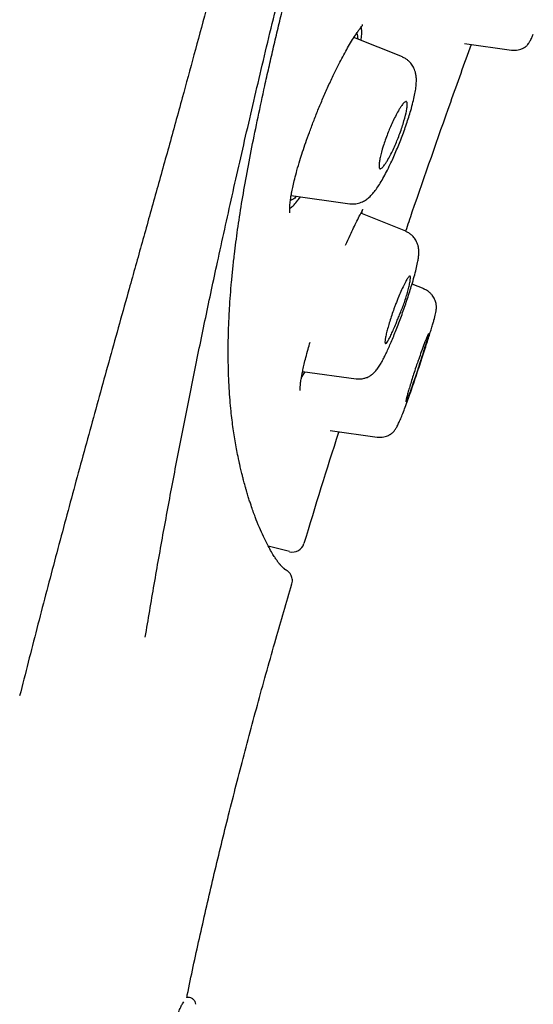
# Model space of a CAD drawing. Header units: millimetres. Extents: x 8 to 1937, y 12 to 2736.
# Tile 93 of 136: x 1498 to 1511, y 1781 to 1806. Entities that reach past the tile are written whole.
import ezdxf

# ---------------------------------------------------------------- set-up
doc = ezdxf.new("R2010")
doc.units = ezdxf.units.MM

msp = doc.modelspace()

# ---------------------------------------------------------------- linework, layer by layer
at = {"color": 7, "linetype": 'Continuous', "lineweight": 30}
for p, q in [((1507.942, 1805.092), (1506.722, 1805.584)), ((1509.504, 1805.427), (1510.684, 1805.261)), ((1505.141, 1801.607), (1506.62, 1801.399)), ((1506.919, 1801.157), (1506.935, 1801.239)), ((1508.027, 1800.709), (1506.897, 1801.165)), ((1508.027, 1800.709), (1508.02, 1800.712)), ((1508.485, 1799.261), (1508.184, 1799.383)), ((1505.43, 1797.187), (1506.774, 1796.998)), ((1506.125, 1795.697), (1507.303, 1795.531)), ((1505.101, 1792.655), (1504.567, 1792.793)), ((1502.55, 1781.451), (1502.512, 1781.451))]:
    msp.add_line(p, q, dxfattribs=at)
msp.add_arc((1505.176, 1792.945), 0.3, 255.5, 343.1666, dxfattribs=at)
for points, knots in [([(1504.218, 1810.937), (1504.114, 1810.534), (1503.907, 1809.73), (1503.6, 1808.546), (1503.296, 1807.384), (1502.994, 1806.248), (1502.696, 1805.14), (1502.384, 1803.997), (1502.059, 1802.819), (1501.722, 1801.61), (1501.39, 1800.424), (1501.008, 1799.059), (1500.578, 1797.522), (1500.104, 1795.808), (1499.639, 1794.108), (1499.185, 1792.415), (1498.74, 1790.723), (1498.454, 1789.594), (1498.31, 1789.029)], [0, 0, 0, 0, 0.046615, 0.093262, 0.139918, 0.186571, 0.233221, 0.279892, 0.334936, 0.39, 0.445031, 0.500029, 0.58333, 0.666613, 0.749904, 0.833238, 0.916615, 1, 1, 1, 1]), ([(1501.47, 1790.506), (1501.545, 1790.948), (1501.693, 1791.831), (1501.93, 1793.157), (1502.177, 1794.487), (1502.436, 1795.824), (1502.706, 1797.173), (1502.989, 1798.539), (1503.244, 1799.734), (1503.468, 1800.756), (1503.654, 1801.594), (1503.847, 1802.447), (1504.046, 1803.316), (1504.253, 1804.204), (1504.468, 1805.114), (1504.693, 1806.048), (1504.927, 1807.007), (1505.171, 1807.99), (1505.423, 1808.995), (1505.682, 1810.017), (1505.861, 1810.712), (1505.95, 1811.059)], [0, 0, 0, 0, 0.071448, 0.142895, 0.214322, 0.28572, 0.357112, 0.42853, 0.499977, 0.541657, 0.583339, 0.625027, 0.666711, 0.708372, 0.750008, 0.791637, 0.833292, 0.874976, 0.916672, 0.958357, 1, 1, 1, 1]), ([(1505.013, 1792.193), (1505.013, 1792.193), (1505.013, 1792.192), (1505.009, 1792.195), (1505.005, 1792.197), (1504.997, 1792.202), (1504.984, 1792.211), (1504.965, 1792.226), (1504.946, 1792.243), (1504.928, 1792.26), (1504.912, 1792.276), (1504.899, 1792.29), (1504.89, 1792.299), (1504.882, 1792.308), (1504.875, 1792.317), (1504.868, 1792.324), (1504.861, 1792.333), (1504.851, 1792.344), (1504.84, 1792.359), (1504.826, 1792.377), (1504.81, 1792.396), (1504.794, 1792.418), (1504.775, 1792.444), (1504.753, 1792.476), (1504.727, 1792.515), (1504.686, 1792.58), (1504.626, 1792.683), (1504.54, 1792.841), (1504.445, 1793.032), (1504.342, 1793.261), (1504.237, 1793.522), (1504.155, 1793.749), (1504.097, 1793.925), (1504.062, 1794.038), (1504.031, 1794.141), (1504.004, 1794.233), (1503.983, 1794.309), (1503.963, 1794.38), (1503.946, 1794.444), (1503.932, 1794.498), (1503.92, 1794.548), (1503.907, 1794.598), (1503.893, 1794.654), (1503.878, 1794.719), (1503.861, 1794.791), (1503.843, 1794.868), (1503.818, 1794.986), (1503.786, 1795.141), (1503.749, 1795.338), (1503.715, 1795.538), (1503.684, 1795.745), (1503.655, 1795.961), (1503.628, 1796.2), (1503.604, 1796.465), (1503.583, 1796.762), (1503.567, 1797.08), (1503.56, 1797.343), (1503.558, 1797.538), (1503.557, 1797.656), (1503.558, 1797.773), (1503.559, 1797.882), (1503.56, 1797.978), (1503.562, 1798.059), (1503.564, 1798.137), (1503.566, 1798.225), (1503.57, 1798.336), (1503.576, 1798.467), (1503.583, 1798.613), (1503.594, 1798.825), (1503.613, 1799.098), (1503.641, 1799.437), (1503.674, 1799.779), (1503.723, 1800.211), (1503.792, 1800.744), (1503.893, 1801.4), (1504.013, 1802.092), (1504.151, 1802.817), (1504.306, 1803.575), (1504.451, 1804.247), (1504.58, 1804.82), (1504.687, 1805.282), (1504.797, 1805.752), (1504.91, 1806.225), (1505.022, 1806.691), (1505.109, 1807.053), (1505.172, 1807.311), (1505.212, 1807.476), (1505.256, 1807.653), (1505.305, 1807.854), (1505.362, 1808.087), (1505.428, 1808.353), (1505.505, 1808.664), (1505.594, 1809.022), (1505.696, 1809.432), (1505.809, 1809.885), (1505.934, 1810.381), (1506.021, 1810.729), (1506.066, 1810.909)], [0, 0, 0, 0, 0.00202, 0.009684, 0.017201, 0.024615, 0.044006, 0.063232, 0.076115, 0.089587, 0.103764, 0.109401, 0.114588, 0.119285, 0.123493, 0.127213, 0.130706, 0.135811, 0.141707, 0.148393, 0.155625, 0.162721, 0.16964, 0.180159, 0.190289, 0.200357, 0.227333, 0.25431, 0.28497, 0.315634, 0.346303, 0.376975, 0.387087, 0.397555, 0.408458, 0.415085, 0.421743, 0.427806, 0.433188, 0.437419, 0.441125, 0.445016, 0.449449, 0.454425, 0.459942, 0.465907, 0.47182, 0.485818, 0.499094, 0.51208, 0.525067, 0.538056, 0.551044, 0.566363, 0.58193, 0.597863, 0.614224, 0.619552, 0.624925, 0.630322, 0.635219, 0.639384, 0.642815, 0.645654, 0.649377, 0.653999, 0.659518, 0.665637, 0.671677, 0.684779, 0.697368, 0.709694, 0.721868, 0.742578, 0.763318, 0.784104, 0.8049, 0.8257, 0.846486, 0.858116, 0.869729, 0.881333, 0.892941, 0.904208, 0.914822, 0.918656, 0.922397, 0.92635, 0.931014, 0.936397, 0.942503, 0.949332, 0.957684, 0.96692, 0.977047, 0.98807, 1, 1, 1, 1]), ([(1506.803, 1805.707), (1506.821, 1805.732), (1506.857, 1805.782), (1506.898, 1805.835), (1506.927, 1805.873), (1506.943, 1805.896), (1506.939, 1805.903), (1506.938, 1805.907)], [0, 0, 0, 0, 0.2126392, 0.4227984, 0.6303831, 0.8353097, 1, 1, 1, 1]), ([(1505.108, 1801.176), (1505.108, 1801.179), (1505.107, 1801.185), (1505.103, 1801.256), (1505.107, 1801.352), (1505.119, 1801.466), (1505.137, 1801.586), (1505.158, 1801.707), (1505.189, 1801.853), (1505.231, 1802.03), (1505.288, 1802.244), (1505.356, 1802.473), (1505.431, 1802.708), (1505.51, 1802.943), (1505.601, 1803.198), (1505.704, 1803.471), (1505.818, 1803.76), (1505.943, 1804.059), (1506.078, 1804.363), (1506.203, 1804.632), (1506.316, 1804.862), (1506.416, 1805.055), (1506.515, 1805.239), (1506.614, 1805.412), (1506.712, 1805.573), (1506.773, 1805.662), (1506.803, 1805.707)], [0, 0, 0, 0, 0.034167, 0.072609, 0.112653, 0.154356, 0.183064, 0.212694, 0.24602, 0.283888, 0.326363, 0.373367, 0.411589, 0.452361, 0.495675, 0.541513, 0.58986, 0.640726, 0.694171, 0.750211, 0.789033, 0.829001, 0.870095, 0.912293, 0.955587, 1, 1, 1, 1]), ([(1506.786, 1805.681), (1506.795, 1805.663), (1506.812, 1805.632), (1506.815, 1805.572), (1506.816, 1805.546)], [0, 0, 0, 0, 0.574663, 1, 1, 1, 1]), ([(1506.902, 1805.511), (1506.908, 1805.56), (1506.92, 1805.665), (1506.919, 1805.775), (1506.908, 1805.823), (1506.904, 1805.843)], [0, 0, 0, 0, 0.336898, 0.7276997, 1, 1, 1, 1]), ([(1510.685, 1805.265), (1510.715, 1805.262), (1510.771, 1805.257), (1510.85, 1805.267), (1510.913, 1805.284), (1510.96, 1805.303), (1510.99, 1805.318), (1511.008, 1805.328), (1511.017, 1805.334), (1511.026, 1805.339), (1511.042, 1805.349), (1511.061, 1805.365), (1511.086, 1805.39), (1511.115, 1805.428), (1511.153, 1805.49), (1511.192, 1805.566), (1511.223, 1805.634), (1511.235, 1805.661)], [0, 0, 0, 0, 0.0731, 0.136957, 0.189671, 0.230132, 0.257821, 0.272795, 0.278648, 0.285632, 0.30407, 0.361679, 0.448282, 0.563797, 0.707879, 0.880527, 1, 1, 1, 1]), ([(1509.667, 1805.404), (1509.494, 1804.918), (1508.994, 1803.514), (1508.441, 1801.951), (1508.073, 1800.87), (1508.02, 1800.712)], [0, 0, 0, 0, 0.311543, 0.899141, 1, 1, 1, 1]), ([(1506.621, 1801.402), (1506.671, 1801.399), (1506.771, 1801.393), (1506.905, 1801.432), (1507.015, 1801.49), (1507.112, 1801.565), (1507.2, 1801.658), (1507.28, 1801.762), (1507.362, 1801.883), (1507.45, 1802.031), (1507.542, 1802.2), (1507.628, 1802.375), (1507.707, 1802.547), (1507.779, 1802.711), (1507.849, 1802.881), (1507.918, 1803.055), (1507.984, 1803.232), (1508.045, 1803.408), (1508.102, 1803.581), (1508.157, 1803.765), (1508.208, 1803.95), (1508.249, 1804.13), (1508.276, 1804.285), (1508.291, 1804.416), (1508.294, 1804.52), (1508.289, 1804.6), (1508.279, 1804.661), (1508.267, 1804.711), (1508.25, 1804.764), (1508.228, 1804.814), (1508.205, 1804.859), (1508.173, 1804.908), (1508.131, 1804.958), (1508.08, 1805.006), (1508.016, 1805.053), (1507.966, 1805.076), (1507.94, 1805.088)], [0, 0, 0, 0, 0.032397, 0.063341, 0.092348, 0.120101, 0.157762, 0.197447, 0.238781, 0.280717, 0.323254, 0.366494, 0.399547, 0.432878, 0.466377, 0.500047, 0.533913, 0.568043, 0.602417, 0.636896, 0.682025, 0.724515, 0.764463, 0.801998, 0.836731, 0.865899, 0.87834, 0.890151, 0.905882, 0.915606, 0.92659, 0.939904, 0.952267, 0.966563, 0.982579, 1, 1, 1, 1]), ([(1507.569, 1803.162), (1507.587, 1803.209), (1507.627, 1803.307), (1507.693, 1803.455), (1507.766, 1803.606), (1507.832, 1803.727), (1507.885, 1803.816), (1507.935, 1803.889), (1507.979, 1803.943), (1508.015, 1803.968), (1508.034, 1803.97), (1508.044, 1803.966), (1508.052, 1803.958), (1508.061, 1803.938), (1508.065, 1803.893), (1508.057, 1803.806), (1508.029, 1803.656), (1507.964, 1803.414), (1507.871, 1803.147), (1507.788, 1802.941), (1507.722, 1802.791), (1507.651, 1802.643), (1507.585, 1802.523), (1507.531, 1802.434), (1507.481, 1802.36), (1507.436, 1802.305), (1507.401, 1802.282), (1507.382, 1802.279), (1507.372, 1802.284), (1507.364, 1802.292), (1507.355, 1802.313), (1507.35, 1802.358), (1507.358, 1802.447), (1507.387, 1802.598), (1507.45, 1802.84), (1507.53, 1803.056), (1507.569, 1803.162)], [0, 0, 0, 0, 0.02645, 0.055945, 0.088717, 0.124751, 0.148285, 0.169501, 0.205233, 0.23181, 0.249598, 0.260654, 0.271585, 0.282448, 0.314894, 0.346734, 0.378231, 0.439651, 0.499837, 0.52723, 0.556943, 0.589525, 0.624593, 0.648679, 0.670277, 0.70628, 0.732648, 0.749343, 0.760462, 0.771521, 0.782576, 0.815301, 0.847483, 0.878926, 0.940297, 1, 1, 1, 1]), ([(1505.105, 1801.286), (1505.113, 1801.29), (1505.144, 1801.307), (1505.213, 1801.372), (1505.295, 1801.464), (1505.351, 1801.546), (1505.371, 1801.575)], [0, 0, 0, 0, 0.104045, 0.455675, 0.808612, 1, 1, 1, 1]), ([(1505.275, 1801.588), (1505.26, 1801.573), (1505.218, 1801.529), (1505.163, 1801.495), (1505.13, 1801.494), (1505.115, 1801.494)], [0, 0, 0, 0, 0.23317, 0.643485, 1, 1, 1, 1]), ([(1506.876, 1801.125), (1506.899, 1801.17), (1506.925, 1801.221), (1506.945, 1801.26), (1506.948, 1801.264)], [0, 0, 0, 0, 0.878901, 1, 1, 1, 1]), ([(1506.513, 1800.361), (1506.552, 1800.447), (1506.619, 1800.6), (1506.713, 1800.799), (1506.797, 1800.972), (1506.849, 1801.073), (1506.876, 1801.125)], [0, 0, 0, 0, 0.296979, 0.52585, 0.760175, 1, 1, 1, 1]), ([(1506.774, 1797.001), (1506.811, 1796.998), (1506.879, 1796.993), (1506.973, 1797.009), (1507.045, 1797.033), (1507.094, 1797.057), (1507.125, 1797.075), (1507.142, 1797.086), (1507.163, 1797.1), (1507.193, 1797.122), (1507.231, 1797.156), (1507.271, 1797.199), (1507.309, 1797.246), (1507.354, 1797.309), (1507.403, 1797.389), (1507.455, 1797.485), (1507.511, 1797.596), (1507.568, 1797.716), (1507.628, 1797.85), (1507.69, 1797.996), (1507.754, 1798.152), (1507.818, 1798.318), (1507.883, 1798.489), (1507.947, 1798.665), (1508.01, 1798.843), (1508.07, 1799.02), (1508.126, 1799.194), (1508.184, 1799.38), (1508.239, 1799.57), (1508.289, 1799.76), (1508.323, 1799.915), (1508.344, 1800.039), (1508.354, 1800.134), (1508.356, 1800.209), (1508.351, 1800.272), (1508.343, 1800.321), (1508.33, 1800.369), (1508.317, 1800.406), (1508.299, 1800.447), (1508.278, 1800.488), (1508.248, 1800.532), (1508.21, 1800.579), (1508.161, 1800.625), (1508.099, 1800.67), (1508.05, 1800.693), (1508.025, 1800.705)], [0, 0, 0, 0, 0.021693, 0.040081, 0.054624, 0.065057, 0.071404, 0.074484, 0.078456, 0.090808, 0.108005, 0.127436, 0.146258, 0.16458, 0.199529, 0.234024, 0.265659, 0.297546, 0.329675, 0.362075, 0.39484, 0.427925, 0.461178, 0.494601, 0.528211, 0.562059, 0.596182, 0.630405, 0.675969, 0.720807, 0.765077, 0.79806, 0.830991, 0.861065, 0.884238, 0.900654, 0.90798, 0.91774, 0.92569, 0.934806, 0.946011, 0.956825, 0.969599, 0.984105, 1, 1, 1, 1]), ([(1507.729, 1798.761), (1507.74, 1798.789), (1507.762, 1798.85), (1507.799, 1798.944), (1507.847, 1799.063), (1507.907, 1799.204), (1507.964, 1799.328), (1508.009, 1799.416), (1508.047, 1799.488), (1508.085, 1799.548), (1508.114, 1799.581), (1508.129, 1799.587), (1508.137, 1799.581), (1508.141, 1799.572), (1508.145, 1799.549), (1508.143, 1799.496), (1508.126, 1799.397), (1508.098, 1799.274), (1508.06, 1799.136), (1508.004, 1798.951), (1507.936, 1798.769), (1507.867, 1798.604), (1507.823, 1798.497), (1507.773, 1798.375), (1507.718, 1798.246), (1507.662, 1798.118), (1507.612, 1798.015), (1507.571, 1797.939), (1507.538, 1797.893), (1507.514, 1797.88), (1507.501, 1797.903), (1507.502, 1797.959), (1507.516, 1798.045), (1507.541, 1798.158), (1507.577, 1798.292), (1507.621, 1798.441), (1507.671, 1798.599), (1507.71, 1798.707), (1507.729, 1798.761)], [0, 0, 0, 0, 0.016243, 0.034175, 0.054045, 0.087143, 0.124403, 0.145292, 0.164786, 0.198856, 0.227019, 0.248886, 0.261416, 0.273855, 0.286082, 0.321465, 0.355113, 0.387216, 0.417512, 0.44638, 0.499042, 0.519852, 0.540816, 0.561722, 0.593076, 0.624309, 0.65568, 0.686898, 0.718257, 0.749468, 0.782203, 0.814546, 0.846315, 0.877827, 0.908772, 0.939492, 0.969855, 1, 1, 1, 1]), ([(1507.304, 1795.535), (1507.334, 1795.532), (1507.391, 1795.527), (1507.471, 1795.537), (1507.535, 1795.555), (1507.583, 1795.574), (1507.614, 1795.59), (1507.632, 1795.601), (1507.642, 1795.607), (1507.651, 1795.612), (1507.669, 1795.625), (1507.693, 1795.644), (1507.726, 1795.678), (1507.765, 1795.731), (1507.81, 1795.808), (1507.859, 1795.907), (1507.911, 1796.027), (1507.967, 1796.168), (1508.029, 1796.331), (1508.096, 1796.516), (1508.169, 1796.724), (1508.245, 1796.947), (1508.322, 1797.177), (1508.396, 1797.4), (1508.465, 1797.612), (1508.528, 1797.806), (1508.583, 1797.98), (1508.632, 1798.134), (1508.673, 1798.267), (1508.707, 1798.381), (1508.743, 1798.505), (1508.778, 1798.638), (1508.794, 1798.742), (1508.797, 1798.801), (1508.796, 1798.833), (1508.792, 1798.871), (1508.782, 1798.917), (1508.768, 1798.963), (1508.749, 1799.008), (1508.725, 1799.053), (1508.689, 1799.106), (1508.636, 1799.162), (1508.568, 1799.217), (1508.512, 1799.243), (1508.483, 1799.257)], [0, 0, 0, 0, 0.0163027, 0.0305613, 0.0423465, 0.0514059, 0.0576199, 0.0609797, 0.0622459, 0.0638178, 0.0681828, 0.0824742, 0.1043819, 0.1337373, 0.1673064, 0.2022127, 0.2384518, 0.2760128, 0.3149016, 0.3551747, 0.3969996, 0.4405044, 0.4833423, 0.5243675, 0.5636333, 0.6011626, 0.6367209, 0.6703419, 0.7020506, 0.7318595, 0.759813, 0.8139496, 0.8683164, 0.8821147, 0.8949021, 0.9061973, 0.9165784, 0.9268111, 0.9334653, 0.9425337, 0.9539652, 0.9675932, 0.9830995, 1, 1, 1, 1]), ([(1508.28, 1797.289), (1508.282, 1797.296), (1508.287, 1797.31), (1508.295, 1797.335), (1508.317, 1797.399), (1508.359, 1797.518), (1508.423, 1797.701), (1508.474, 1797.84), (1508.508, 1797.926), (1508.523, 1797.966), (1508.545, 1798.022), (1508.571, 1798.083), (1508.592, 1798.127), (1508.602, 1798.14), (1508.603, 1798.125), (1508.594, 1798.083), (1508.575, 1798.013), (1508.546, 1797.914), (1508.507, 1797.786), (1508.46, 1797.632), (1508.404, 1797.459), (1508.353, 1797.301), (1508.309, 1797.17), (1508.275, 1797.07), (1508.226, 1796.922), (1508.166, 1796.748), (1508.109, 1796.589), (1508.072, 1796.496), (1508.05, 1796.448), (1508.037, 1796.428), (1508.031, 1796.425), (1508.029, 1796.425), (1508.028, 1796.426), (1508.027, 1796.43), (1508.028, 1796.437), (1508.03, 1796.454), (1508.038, 1796.491), (1508.057, 1796.568), (1508.087, 1796.675), (1508.126, 1796.807), (1508.172, 1796.957), (1508.223, 1797.12), (1508.261, 1797.233), (1508.28, 1797.289)], [0, 0, 0, 0, 0.003438, 0.008132, 0.014071, 0.039361, 0.076169, 0.124269, 0.136351, 0.148145, 0.159697, 0.19217, 0.22193, 0.248739, 0.276587, 0.30535, 0.335216, 0.365866, 0.397682, 0.430421, 0.464132, 0.49895, 0.518665, 0.537697, 0.555925, 0.60546, 0.647648, 0.68257, 0.710328, 0.730592, 0.74736, 0.749299, 0.758064, 0.76679, 0.775493, 0.784184, 0.811676, 0.842808, 0.874152, 0.90535, 0.936807, 0.968291, 1, 1, 1, 1]), ([(1505.367, 1796.71), (1505.367, 1796.71), (1505.367, 1796.709), (1505.366, 1796.721), (1505.367, 1796.751), (1505.37, 1796.814), (1505.38, 1796.903), (1505.395, 1797.005), (1505.415, 1797.116), (1505.439, 1797.232), (1505.47, 1797.373), (1505.512, 1797.544), (1505.561, 1797.729), (1505.6, 1797.863), (1505.618, 1797.924)], [0, 0, 0, 0, 0.003928, 0.026272, 0.113753, 0.208541, 0.310626, 0.419933, 0.496813, 0.581445, 0.677107, 0.78387, 0.901886, 1, 1, 1, 1]), ([(1505.399, 1797.023), (1505.419, 1797.054), (1505.447, 1797.097), (1505.48, 1797.16), (1505.49, 1797.178)], [0, 0, 0, 0, 0.7067822, 1, 1, 1, 1]), ([(1506.338, 1795.667), (1506.337, 1795.661), (1506.031, 1794.73), (1505.747, 1793.791), (1505.464, 1792.858)], [0, 0, 0, 0, 0.005769, 1, 1, 1, 1]), ([(1505.16, 1791.844), (1505.165, 1791.867), (1505.175, 1791.912), (1505.17, 1791.979), (1505.154, 1792.035), (1505.133, 1792.079), (1505.111, 1792.111), (1505.086, 1792.139), (1505.072, 1792.152), (1505.063, 1792.159), (1505.051, 1792.168), (1505.042, 1792.174), (1505.033, 1792.18), (1505.026, 1792.184), (1505.02, 1792.188), (1505.014, 1792.192), (1505.011, 1792.194), (1505.007, 1792.196), (1504.999, 1792.2), (1504.987, 1792.209), (1504.972, 1792.22), (1504.962, 1792.229), (1504.959, 1792.231)], [0, 0, 0, 0, 0.011893, 0.024028, 0.03701, 0.051529, 0.068216, 0.087555, 0.127913, 0.172078, 0.214702, 0.255788, 0.295339, 0.333358, 0.36985, 0.404817, 0.473405, 0.539657, 0.605009, 0.775677, 0.943903, 1, 1, 1, 1]), ([(1502.515, 1781.445), (1502.519, 1781.467), (1502.619, 1781.965), (1502.834, 1782.944), (1503.164, 1784.391), (1503.522, 1785.866), (1503.907, 1787.37), (1504.319, 1788.906), (1504.737, 1790.401), (1505.025, 1791.382), (1505.161, 1791.844)], [0, 0, 0, 0, 0.006295, 0.141935, 0.280109, 0.421311, 0.565992, 0.714146, 0.865603, 1, 1, 1, 1]), ([(1502.745, 1781.278), (1502.74, 1781.3), (1502.728, 1781.347), (1502.681, 1781.404), (1502.618, 1781.443), (1502.57, 1781.448), (1502.547, 1781.451)], [0, 0, 0, 0, 0.24126, 0.500303, 0.759183, 1, 1, 1, 1]), ([(1500.312, 1773.996), (1500.332, 1774.1), (1500.376, 1774.317), (1500.448, 1774.654), (1500.528, 1775.016), (1500.598, 1775.316), (1500.653, 1775.55), (1500.692, 1775.711), (1500.731, 1775.875), (1500.773, 1776.041), (1500.815, 1776.211), (1500.859, 1776.382), (1500.905, 1776.557), (1500.972, 1776.81), (1501.058, 1777.128), (1501.158, 1777.491), (1501.25, 1777.815), (1501.333, 1778.101), (1501.409, 1778.358), (1501.478, 1778.586), (1501.526, 1778.741), (1501.553, 1778.828), (1501.563, 1778.862), (1501.573, 1778.894), (1501.583, 1778.925), (1501.592, 1778.954), (1501.601, 1778.982), (1501.609, 1779.009), (1501.659, 1779.172), (1501.748, 1779.457), (1501.868, 1779.835), (1501.977, 1780.169), (1502.076, 1780.461), (1502.163, 1780.71), (1502.241, 1780.917), (1502.307, 1781.083), (1502.363, 1781.208), (1502.409, 1781.297), (1502.432, 1781.325), (1502.442, 1781.339)], [0, 0, 0, 0, 0.027434, 0.057359, 0.089777, 0.12469, 0.13909, 0.153875, 0.169046, 0.184602, 0.200544, 0.216871, 0.233583, 0.250682, 0.290631, 0.327554, 0.361451, 0.392322, 0.420167, 0.4473, 0.470772, 0.474953, 0.478992, 0.48289, 0.486647, 0.490262, 0.493736, 0.497069, 0.500262, 0.554572, 0.607889, 0.660223, 0.711583, 0.761982, 0.811431, 0.859944, 0.907533, 0.954213, 1, 1, 1, 1])]:
    msp.add_open_spline(points, degree=3, knots=knots, dxfattribs=at)

doc.saveas('drawing.dxf')
